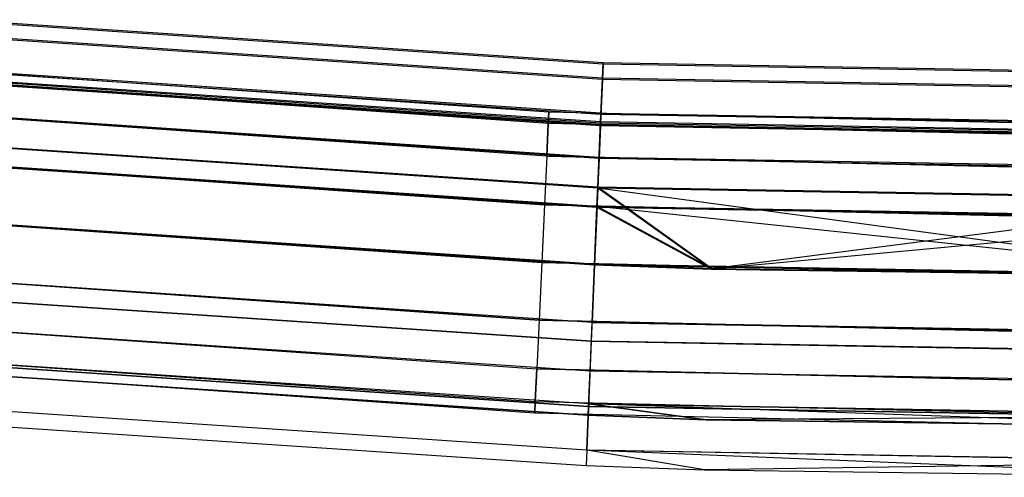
# Model space of a CAD drawing. Extents: x -135 to 135, y -135 to 135.
# Tile 22 of 207: x -11.37 to -1.56, y -135.5 to -130.94. Entities that reach past the tile are written whole.
import ezdxf

# ---------------------------------------------------------------- set-up
doc = ezdxf.new("R2010")
doc.units = 0
doc.header["$LTSCALE"] = 25.4
doc.layers.get('0').update_dxf_attribs({"linetype": 'CONTINUOUS'})

# ---------------------------------------------------------------- blocks, each defined once
blk = doc.blocks.new('SANTANA_BIURKO_A_PM_STL')
at = {"color": 0}
for p, q in [((-5.5548, -131.3826, 344.4156), (-11.9947, -130.9518, 344.4156)), ((-5.5548, -131.3826, 344.4156), (-11.9947, -130.9518, 344.4156)), ((-5.5542, -131.3694, 147.4156), (-11.9935, -130.9386, 147.4156)), ((-5.5542, -131.3694, 147.4156), (-11.9935, -130.9386, 147.4156)), ((-5.5612, -131.5347, 345.181), (-12.0086, -131.1034, 345.181)), ((-5.5612, -131.5347, 345.181), (-12.0086, -131.1034, 345.181)), ((-5.5612, -131.5347, 343.6503), (-12.0086, -131.1034, 343.6503)), ((-5.5612, -131.5347, 343.6503), (-12.0086, -131.1034, 343.6503)), ((-5.5607, -131.522, 148.1835), (-12.0075, -131.0907, 148.1835)), ((-5.5607, -131.522, 148.1835), (-12.0075, -131.0907, 148.1835)), ((-5.5607, -131.522, 146.6477), (-12.0075, -131.0907, 146.6477)), ((-5.5607, -131.522, 146.6477), (-12.0075, -131.0907, 146.6477)), ((-5.5548, -131.3826, 344.4156), (-5.5612, -131.5347, 345.181)), ((-5.5612, -131.5347, 343.6503), (-5.5548, -131.3826, 344.4156)), ((-5.5548, -131.3826, 344.4156), (-5.5612, -131.5347, 345.181)), ((-5.5612, -131.5347, 343.6503), (-5.5548, -131.3826, 344.4156)), ((-5.5542, -131.3694, 147.4156), (-5.5607, -131.522, 148.1835)), ((-5.5607, -131.522, 146.6477), (-5.5542, -131.3694, 147.4156)), ((-5.5542, -131.3694, 147.4156), (-5.5607, -131.522, 148.1835)), ((-5.5607, -131.522, 146.6477), (-5.5542, -131.3694, 147.4156)), ((0.8985, -131.4969, 344.4156), (-5.5548, -131.3826, 344.4156)), ((0.8985, -131.4969, 344.4156), (-5.5548, -131.3826, 344.4156)), ((0.8984, -131.4837, 147.4156), (-5.5542, -131.3694, 147.4156)), ((0.8984, -131.4837, 147.4156), (-5.5542, -131.3694, 147.4156)), ((-6.0962, -131.8591, 344.4156), (-12.1794, -131.4369, 344.4156)), ((-6.0962, -131.8591, 344.4156), (-12.1794, -131.4369, 344.4156)), ((-6.0962, -131.8591, 147.4156), (-12.1794, -131.4369, 147.4156)), ((-6.0962, -131.8591, 147.4156), (-12.1794, -131.4369, 147.4156)), ((-5.5759, -131.8822, 344.4156), (-12.0404, -131.4497, 344.4156)), ((-5.5759, -131.8822, 344.4156), (-12.0404, -131.4497, 344.4156)), ((-5.5754, -131.8689, 147.4156), (-12.0391, -131.4365, 147.4156)), ((-5.5754, -131.8689, 147.4156), (-12.0391, -131.4365, 147.4156)), ((-6.1015, -131.9732, 343.8416), (-12.19, -131.5506, 343.8416)), ((-6.1015, -131.9732, 343.8416), (-12.19, -131.5506, 343.8416)), ((-6.1015, -131.9732, 344.9897), (-12.19, -131.5506, 344.9897)), ((-6.1015, -131.9732, 344.9897), (-12.19, -131.5506, 344.9897)), ((-6.1015, -131.9732, 146.8416), (-12.19, -131.5506, 146.8416)), ((-6.1015, -131.9732, 146.8416), (-12.19, -131.5506, 146.8416)), ((-6.1015, -131.9732, 147.9897), (-12.19, -131.5506, 147.9897)), ((-6.1015, -131.9732, 147.9897), (-12.19, -131.5506, 147.9897)), ((-5.5807, -131.9963, 344.9897), (-12.0508, -131.5634, 344.9897)), ((-5.5807, -131.9963, 344.9897), (-12.0508, -131.5634, 344.9897)), ((-5.5807, -131.9963, 343.8416), (-12.0508, -131.5634, 343.8416)), ((-5.5807, -131.9963, 343.8416), (-12.0508, -131.5634, 343.8416)), ((-12.0496, -131.5507, 146.8391), (-5.5802, -131.9835, 146.8391)), ((-5.5802, -131.9835, 147.9922), (-12.0496, -131.5507, 147.9922)), ((-5.5802, -131.9835, 147.9922), (-12.0496, -131.5507, 147.9922)), ((-12.0496, -131.5507, 146.8391), (-5.5802, -131.9835, 146.8391)), ((-5.5795, -131.9679, 345.8299), (-12.0482, -131.5352, 345.8299)), ((-5.5795, -131.9679, 345.8299), (-12.0482, -131.5352, 345.8299)), ((-5.5795, -131.9679, 343.0014), (-12.0482, -131.5352, 343.0014)), ((-5.5795, -131.9679, 343.0014), (-12.0482, -131.5352, 343.0014)), ((-5.5791, -131.9566, 148.8345), (-12.0472, -131.5239, 148.8345)), ((-5.5791, -131.9566, 148.8345), (-12.0472, -131.5239, 148.8345)), ((-5.5791, -131.9566, 145.9967), (-12.0472, -131.5239, 145.9967)), ((-5.5791, -131.9566, 145.9967), (-12.0472, -131.5239, 145.9967)), ((-5.5612, -131.5347, 345.181), (-5.5795, -131.9679, 345.8299)), ((-5.5795, -131.9679, 343.0014), (-5.5612, -131.5347, 343.6503)), ((-5.5612, -131.5347, 345.181), (-5.5795, -131.9679, 345.8299)), ((-5.5795, -131.9679, 343.0014), (-5.5612, -131.5347, 343.6503)), ((-5.5607, -131.522, 148.1835), (-5.5791, -131.9566, 148.8345)), ((-5.5791, -131.9566, 145.9967), (-5.5607, -131.522, 146.6477)), ((-5.5607, -131.522, 148.1835), (-5.5791, -131.9566, 148.8345)), ((-5.5791, -131.9566, 145.9967), (-5.5607, -131.522, 146.6477)), ((0.8996, -131.6492, 345.181), (-5.5612, -131.5347, 345.181)), ((0.8996, -131.6492, 345.181), (-5.5612, -131.5347, 345.181)), ((0.8996, -131.6492, 343.6503), (-5.5612, -131.5347, 343.6503)), ((0.8996, -131.6492, 343.6503), (-5.5612, -131.5347, 343.6503)), ((0.8995, -131.6364, 148.1835), (-5.5607, -131.522, 148.1835)), ((0.8995, -131.6364, 148.1835), (-5.5607, -131.522, 148.1835)), ((0.8995, -131.6364, 146.6477), (-5.5607, -131.522, 146.6477)), ((0.8995, -131.6364, 146.6477), (-5.5607, -131.522, 146.6477)), ((-6.1165, -132.298, 343.355), (-12.22, -131.8744, 343.355)), ((-6.1165, -132.298, 343.355), (-12.22, -131.8744, 343.355)), ((-6.1165, -132.298, 345.4763), (-12.22, -131.8744, 345.4763)), ((-6.1165, -132.298, 345.4763), (-12.22, -131.8744, 345.4763)), ((-6.1165, -132.298, 146.355), (-12.22, -131.8744, 146.355)), ((-6.1165, -132.298, 146.355), (-12.22, -131.8744, 146.355)), ((-6.1165, -132.298, 148.4763), (-12.22, -131.8744, 148.4763)), ((-6.1165, -132.298, 148.4763), (-12.22, -131.8744, 148.4763)), ((-6.0962, -131.8591, 344.4156), (-6.1015, -131.9732, 344.9897)), ((-6.1015, -131.9732, 343.8416), (-6.0962, -131.8591, 344.4156)), ((-6.1015, -131.9732, 343.8416), (-6.0962, -131.8591, 344.4156)), ((-6.0962, -131.8591, 344.4156), (-6.1015, -131.9732, 344.9897)), ((-6.0962, -131.8591, 147.4156), (-6.1015, -131.9732, 147.9897)), ((-6.1015, -131.9732, 146.8416), (-6.0962, -131.8591, 147.4156)), ((-6.1015, -131.9732, 146.8416), (-6.0962, -131.8591, 147.4156)), ((-6.0962, -131.8591, 147.4156), (-6.1015, -131.9732, 147.9897)), ((0, -132, 344.4156), (-6.0962, -131.8591, 344.4156)), ((0, -132, 344.4156), (-6.0962, -131.8591, 344.4156)), ((0, -132, 147.4156), (-6.0962, -131.8591, 147.4156)), ((0, -132, 147.4156), (-6.0962, -131.8591, 147.4156)), ((-5.5802, -131.9835, 147.9922), (-5.5754, -131.8689, 147.4156)), ((-5.5754, -131.8689, 147.4156), (-5.5802, -131.9835, 146.8391)), ((-5.5802, -131.9835, 147.9922), (-5.5754, -131.8689, 147.4156)), ((-5.5754, -131.8689, 147.4156), (-5.5802, -131.9835, 146.8391)), ((-5.5754, -131.8689, 147.4156), (0.9019, -131.9837, 147.4156)), ((-5.5754, -131.8689, 147.4156), (0.9019, -131.9837, 147.4156)), ((-5.5945, -132.3211, 345.4763), (-12.0804, -131.8872, 345.4763)), ((-5.5945, -132.3211, 343.355), (-12.0804, -131.8872, 343.355)), ((-5.5945, -132.3211, 345.4763), (-12.0804, -131.8872, 345.4763)), ((-5.5945, -132.3211, 343.355), (-12.0804, -131.8872, 343.355)), ((-5.594, -132.3098, 148.481), (-12.0794, -131.876, 148.481)), ((-5.594, -132.3098, 148.481), (-12.0794, -131.876, 148.481)), ((-5.594, -132.3098, 146.3503), (-12.0794, -131.876, 146.3503)), ((-5.594, -132.3098, 146.3503), (-12.0794, -131.876, 146.3503)), ((-6.1165, -132.298, 343.355), (-6.1015, -131.9732, 343.8416)), ((-6.1165, -132.298, 343.355), (-6.1015, -131.9732, 343.8416)), ((-6.1015, -131.9732, 344.9897), (-6.1165, -132.298, 345.4763)), ((-6.1015, -131.9732, 344.9897), (-6.1165, -132.298, 345.4763)), ((-6.1165, -132.298, 146.355), (-6.1015, -131.9732, 146.8416)), ((-6.1165, -132.298, 146.355), (-6.1015, -131.9732, 146.8416)), ((-6.1015, -131.9732, 147.9897), (-6.1165, -132.298, 148.4763)), ((-6.1015, -131.9732, 147.9897), (-6.1165, -132.298, 148.4763)), ((0, -132.1142, 343.8416), (-6.1015, -131.9732, 343.8416)), ((0, -132.1142, 344.9897), (-6.1015, -131.9732, 344.9897)), ((0, -132.1142, 343.8416), (-6.1015, -131.9732, 343.8416)), ((0, -132.1142, 344.9897), (-6.1015, -131.9732, 344.9897)), ((0, -132.1142, 146.8416), (-6.1015, -131.9732, 146.8416)), ((0, -132.1142, 147.9897), (-6.1015, -131.9732, 147.9897)), ((0, -132.1142, 146.8416), (-6.1015, -131.9732, 146.8416)), ((0, -132.1142, 147.9897), (-6.1015, -131.9732, 147.9897)), ((-5.5795, -131.9679, 345.8299), (-5.607, -132.6162, 346.2634)), ((-5.607, -132.6162, 342.5679), (-5.5795, -131.9679, 343.0014)), ((-5.5795, -131.9679, 345.8299), (-5.607, -132.6162, 346.2634)), ((-5.607, -132.6162, 342.5679), (-5.5795, -131.9679, 343.0014)), ((-5.5791, -131.9566, 148.8345), (-5.6066, -132.607, 149.2695)), ((-5.6066, -132.607, 145.5618), (-5.5791, -131.9566, 145.9967)), ((-5.5791, -131.9566, 148.8345), (-5.6066, -132.607, 149.2695)), ((-5.6066, -132.607, 145.5618), (-5.5791, -131.9566, 145.9967)), ((-5.5759, -131.8822, 344.4156), (-5.5807, -131.9963, 344.9897)), ((-5.5807, -131.9963, 343.8416), (-5.5759, -131.8822, 344.4156)), ((-5.5759, -131.8822, 344.4156), (-5.5807, -131.9963, 344.9897)), ((-5.5807, -131.9963, 343.8416), (-5.5759, -131.8822, 344.4156)), ((0.9025, -132.0827, 345.8299), (-5.5795, -131.9679, 345.8299)), ((0.9025, -132.0827, 345.8299), (-5.5795, -131.9679, 345.8299)), ((0.9025, -132.0827, 343.0014), (-5.5795, -131.9679, 343.0014)), ((0.9025, -132.0827, 343.0014), (-5.5795, -131.9679, 343.0014)), ((0.9025, -132.0714, 148.8345), (-5.5791, -131.9566, 148.8345)), ((0.9025, -132.0714, 148.8345), (-5.5791, -131.9566, 148.8345)), ((0.9025, -132.0714, 145.9967), (-5.5791, -131.9566, 145.9967)), ((0.9025, -132.0714, 145.9967), (-5.5791, -131.9566, 145.9967)), ((0.9019, -131.9969, 344.4156), (-5.5759, -131.8822, 344.4156)), ((0.9019, -131.9969, 344.4156), (-5.5759, -131.8822, 344.4156)), ((-5.5807, -131.9963, 344.9897), (-5.5945, -132.3211, 345.4763)), ((-5.5807, -131.9963, 344.9897), (-5.5945, -132.3211, 345.4763)), ((-5.5945, -132.3211, 343.355), (-5.5807, -131.9963, 343.8416)), ((-5.5945, -132.3211, 343.355), (-5.5807, -131.9963, 343.8416)), ((-5.594, -132.3098, 148.481), (-5.5802, -131.9835, 147.9922)), ((-5.594, -132.3098, 148.481), (-5.5802, -131.9835, 147.9922)), ((-5.594, -132.3098, 146.3503), (-5.5802, -131.9835, 146.8391)), ((-5.594, -132.3098, 146.3503), (-5.5802, -131.9835, 146.8391)), ((0.9027, -132.1111, 344.9897), (-5.5807, -131.9963, 344.9897)), ((0.9027, -132.1111, 344.9897), (-5.5807, -131.9963, 344.9897)), ((0.9027, -132.1111, 343.8416), (-5.5807, -131.9963, 343.8416)), ((0.9027, -132.1111, 343.8416), (-5.5807, -131.9963, 343.8416)), ((-5.5802, -131.9835, 147.9922), (0.9026, -132.0983, 147.9922)), ((-5.5802, -131.9835, 147.9922), (0.9026, -132.0983, 147.9922)), ((0.9026, -132.0983, 146.8391), (-5.5802, -131.9835, 146.8391)), ((0.9026, -132.0983, 146.8391), (-5.5802, -131.9835, 146.8391)), ((-5.607, -132.6162, 346.2634), (-12.1074, -132.1813, 346.2634)), ((-5.607, -132.6162, 346.2634), (-12.1074, -132.1813, 346.2634)), ((-5.607, -132.6162, 342.5679), (-12.1074, -132.1813, 342.5679)), ((-5.607, -132.6162, 342.5679), (-12.1074, -132.1813, 342.5679)), ((-5.6066, -132.607, 149.2695), (-12.1065, -132.1722, 149.2695)), ((-5.6066, -132.607, 149.2695), (-12.1065, -132.1722, 149.2695)), ((-5.6066, -132.607, 145.5618), (-12.1065, -132.1722, 145.5618)), ((-5.6066, -132.607, 145.5618), (-12.1065, -132.1722, 145.5618)), ((-12.2649, -132.3589, 343.0298), (-6.139, -132.7841, 343.0298)), ((-12.2649, -132.3589, 343.0298), (-6.139, -132.7841, 343.0298)), ((-6.139, -132.7841, 345.8015), (-12.2649, -132.3589, 345.8015)), ((-6.139, -132.7841, 345.8015), (-12.2649, -132.3589, 345.8015)), ((-12.2649, -132.3589, 146.0298), (-6.139, -132.7841, 146.0298)), ((-12.2649, -132.3589, 146.0298), (-6.139, -132.7841, 146.0298)), ((-6.139, -132.7841, 148.8015), (-12.2649, -132.3589, 148.8015)), ((-6.139, -132.7841, 148.8015), (-12.2649, -132.3589, 148.8015)), ((-5.6146, -132.7982, 146.0237), (-12.124, -132.3627, 146.0237)), ((-5.6146, -132.7982, 148.8076), (-12.124, -132.3627, 148.8076)), ((-5.6146, -132.7982, 148.8076), (-12.124, -132.3627, 148.8076)), ((-5.6146, -132.7982, 146.0237), (-12.124, -132.3627, 146.0237)), ((-6.1165, -132.298, 343.355), (-6.139, -132.7841, 343.0298)), ((-6.1165, -132.298, 343.355), (-6.139, -132.7841, 343.0298)), ((-6.1165, -132.298, 345.4763), (-6.139, -132.7841, 345.8015)), ((-6.1165, -132.298, 345.4763), (-6.139, -132.7841, 345.8015)), ((-6.1165, -132.298, 146.355), (-6.139, -132.7841, 146.0298)), ((-6.1165, -132.298, 146.355), (-6.139, -132.7841, 146.0298)), ((-6.1165, -132.298, 148.4763), (-6.139, -132.7841, 148.8015)), ((-6.1165, -132.298, 148.4763), (-6.139, -132.7841, 148.8015)), ((-6.1165, -132.298, 343.355), (0, -132.4393, 343.355)), ((-6.1165, -132.298, 343.355), (0, -132.4393, 343.355)), ((0, -132.4393, 345.4763), (-6.1165, -132.298, 345.4763)), ((0, -132.4393, 345.4763), (-6.1165, -132.298, 345.4763)), ((-6.1165, -132.298, 146.355), (0, -132.4393, 146.355)), ((-6.1165, -132.298, 146.355), (0, -132.4393, 146.355)), ((0, -132.4393, 148.4763), (-6.1165, -132.298, 148.4763)), ((0, -132.4393, 148.4763), (-6.1165, -132.298, 148.4763)), ((-5.5945, -132.3211, 345.4763), (-5.615, -132.8073, 345.8015)), ((-5.615, -132.8073, 343.0298), (-5.5945, -132.3211, 343.355)), ((-5.615, -132.8073, 343.0298), (-5.5945, -132.3211, 343.355)), ((-5.5945, -132.3211, 345.4763), (-5.615, -132.8073, 345.8015)), ((-5.6146, -132.7982, 148.8076), (-5.594, -132.3098, 148.481)), ((-5.6146, -132.7982, 146.0237), (-5.594, -132.3098, 146.3503)), ((-5.6146, -132.7982, 148.8076), (-5.594, -132.3098, 148.481)), ((-5.6146, -132.7982, 146.0237), (-5.594, -132.3098, 146.3503)), ((0.905, -132.4362, 345.4763), (-5.5945, -132.3211, 345.4763)), ((0.905, -132.4362, 345.4763), (-5.5945, -132.3211, 345.4763)), ((0.905, -132.4362, 343.355), (-5.5945, -132.3211, 343.355)), ((0.905, -132.4362, 343.355), (-5.5945, -132.3211, 343.355)), ((0.9049, -132.4249, 148.481), (-5.594, -132.3098, 148.481)), ((0.9049, -132.4249, 148.481), (-5.594, -132.3098, 148.481)), ((0.9049, -132.4249, 146.3503), (-5.594, -132.3098, 146.3503)), ((0.9049, -132.4249, 146.3503), (-5.594, -132.3098, 146.3503)), ((-5.615, -132.8073, 343.0298), (-12.1248, -132.3718, 343.0298)), ((-5.615, -132.8073, 343.0298), (-12.1248, -132.3718, 343.0298)), ((-12.1248, -132.3718, 345.8015), (-5.615, -132.8073, 345.8015)), ((-12.1248, -132.3718, 345.8015), (-5.615, -132.8073, 345.8015)), ((-5.607, -132.6162, 346.2634), (-5.6393, -133.3808, 346.4156)), ((-5.607, -132.6162, 346.2634), (-5.6393, -133.3808, 346.4156)), ((-5.607, -132.6162, 342.5679), (-5.6393, -133.3808, 342.4156)), ((-5.607, -132.6162, 342.5679), (-5.6393, -133.3808, 342.4156)), ((-5.6066, -132.607, 149.2695), (-5.639, -133.3742, 149.4223)), ((-5.639, -133.3742, 145.409), (-5.6066, -132.607, 145.5618)), ((-5.6066, -132.607, 149.2695), (-5.639, -133.3742, 149.4223)), ((-5.639, -133.3742, 145.409), (-5.6066, -132.607, 145.5618)), ((0.907, -132.7315, 346.2634), (-5.607, -132.6162, 346.2634)), ((0.907, -132.7315, 346.2634), (-5.607, -132.6162, 346.2634)), ((0.907, -132.7315, 342.5679), (-5.607, -132.6162, 342.5679)), ((0.9122, -133.4969, 342.4156), (-5.607, -132.6162, 342.5679)), ((0.907, -132.7315, 342.5679), (-5.607, -132.6162, 342.5679)), ((0.9122, -133.4969, 342.4156), (-5.607, -132.6162, 342.5679)), ((-4.4751, -133.425, 342.4156), (-5.607, -132.6162, 342.5679)), ((-4.4751, -133.425, 342.4156), (-5.607, -132.6162, 342.5679)), ((-4.4749, -133.4184, 149.4223), (-5.6066, -132.607, 149.2695)), ((-4.4749, -133.4184, 149.4223), (-5.6066, -132.607, 149.2695)), ((0.9069, -132.7224, 149.2695), (-5.6066, -132.607, 149.2695)), ((0.9069, -132.7224, 149.2695), (-5.6066, -132.607, 149.2695)), ((0.9069, -132.7224, 145.5618), (-5.6066, -132.607, 145.5618)), ((0.9069, -132.7224, 145.5618), (-5.6066, -132.607, 145.5618)), ((-4.4749, -133.4184, 149.4223), (0.9069, -132.7224, 149.2695)), ((-4.4749, -133.4184, 149.4223), (0.9069, -132.7224, 149.2695)), ((-6.139, -132.7841, 343.0298), (-6.1655, -133.3576, 342.9156)), ((-6.139, -132.7841, 343.0298), (-6.1655, -133.3576, 342.9156)), ((-6.139, -132.7841, 345.8015), (-6.1655, -133.3576, 345.9156)), ((-6.139, -132.7841, 345.8015), (-6.1655, -133.3576, 345.9156)), ((-6.139, -132.7841, 146.0298), (-6.1655, -133.3576, 145.9156)), ((-6.139, -132.7841, 146.0298), (-6.1655, -133.3576, 145.9156)), ((-6.139, -132.7841, 148.8015), (-6.1655, -133.3576, 148.9156)), ((-6.139, -132.7841, 148.8015), (-6.1655, -133.3576, 148.9156)), ((-6.139, -132.7841, 343.0298), (0, -132.926, 343.0298)), ((-6.139, -132.7841, 343.0298), (0, -132.926, 343.0298)), ((0, -132.926, 345.8015), (-6.139, -132.7841, 345.8015)), ((0, -132.926, 345.8015), (-6.139, -132.7841, 345.8015)), ((-6.139, -132.7841, 146.0298), (0, -132.926, 146.0298)), ((-6.139, -132.7841, 146.0298), (0, -132.926, 146.0298)), ((0, -132.926, 148.8015), (-6.139, -132.7841, 148.8015)), ((0, -132.926, 148.8015), (-6.139, -132.7841, 148.8015)), ((-5.6393, -133.3808, 342.9156), (-5.615, -132.8073, 343.0298)), ((-5.6393, -133.3808, 345.9156), (-5.615, -132.8073, 345.8015)), ((-5.6393, -133.3808, 345.9156), (-5.615, -132.8073, 345.8015)), ((-5.6393, -133.3808, 342.9156), (-5.615, -132.8073, 343.0298)), ((-5.639, -133.3742, 145.909), (-5.6146, -132.7982, 146.0237)), ((-5.639, -133.3742, 145.909), (-5.6146, -132.7982, 146.0237)), ((-5.6146, -132.7982, 148.8076), (-5.639, -133.3742, 148.9223)), ((-5.6146, -132.7982, 148.8076), (-5.639, -133.3742, 148.9223)), ((0.9083, -132.9229, 345.8015), (-5.615, -132.8073, 345.8015)), ((-5.615, -132.8073, 343.0298), (0.9083, -132.9229, 343.0298)), ((0.9083, -132.9229, 345.8015), (-5.615, -132.8073, 345.8015)), ((-5.615, -132.8073, 343.0298), (0.9083, -132.9229, 343.0298)), ((-5.615, -132.8073, 343.0298), (-4.4751, -133.425, 342.9156)), ((-5.615, -132.8073, 343.0298), (-4.4751, -133.425, 342.9156)), ((0.9082, -132.9137, 148.8076), (-5.6146, -132.7982, 148.8076)), ((0.9082, -132.9137, 146.0237), (-5.6146, -132.7982, 146.0237)), ((0.9082, -132.9137, 146.0237), (-5.6146, -132.7982, 146.0237)), ((0.9122, -133.4902, 148.9223), (-5.6146, -132.7982, 148.8076)), ((0.9082, -132.9137, 148.8076), (-5.6146, -132.7982, 148.8076)), ((0.9122, -133.4902, 148.9223), (-5.6146, -132.7982, 148.8076)), ((-4.4749, -133.4184, 148.9223), (-5.6146, -132.7982, 148.8076)), ((-4.4749, -133.4184, 148.9223), (-5.6146, -132.7982, 148.8076)), ((-12.3178, -132.9305, 342.9156), (-6.1655, -133.3576, 342.9156)), ((-12.3178, -132.9305, 342.9156), (-6.1655, -133.3576, 342.9156)), ((-6.1655, -133.3576, 345.9156), (-12.3178, -132.9305, 345.9156)), ((-6.1655, -133.3576, 345.9156), (-12.3178, -132.9305, 345.9156)), ((-12.3178, -132.9305, 145.9156), (-6.1655, -133.3576, 145.9156)), ((-12.3178, -132.9305, 145.9156), (-6.1655, -133.3576, 145.9156)), ((-6.1655, -133.3576, 148.9156), (-12.3178, -132.9305, 148.9156)), ((-6.1655, -133.3576, 148.9156), (-12.3178, -132.9305, 148.9156)), ((-12.1772, -132.9435, 342.9156), (-5.6393, -133.3808, 342.9156)), ((-5.6393, -133.3808, 345.9156), (-12.1772, -132.9435, 345.9156)), ((-5.6393, -133.3808, 345.9156), (-12.1772, -132.9435, 345.9156)), ((-12.1772, -132.9435, 342.9156), (-5.6393, -133.3808, 342.9156)), ((-12.1772, -132.9435, 342.4156), (-5.6393, -133.3808, 342.4156)), ((-5.6393, -133.3808, 346.4156), (-12.1772, -132.9435, 346.4156)), ((-5.6393, -133.3808, 346.4156), (-12.1772, -132.9435, 346.4156)), ((-12.1772, -132.9435, 342.4156), (-5.6393, -133.3808, 342.4156)), ((-12.1766, -132.9369, 149.4223), (-5.639, -133.3742, 149.4223)), ((-5.639, -133.3742, 145.409), (-12.1766, -132.9369, 145.409)), ((-5.639, -133.3742, 145.409), (-12.1766, -132.9369, 145.409)), ((-12.1766, -132.9369, 149.4223), (-5.639, -133.3742, 149.4223)), ((-12.1766, -132.9369, 148.9223), (-5.639, -133.3742, 148.9223)), ((-5.639, -133.3742, 145.909), (-12.1766, -132.9369, 145.909)), ((-5.639, -133.3742, 145.909), (-12.1766, -132.9369, 145.909)), ((-12.1766, -132.9369, 148.9223), (-5.639, -133.3742, 148.9223)), ((0.9083, -132.9229, 343.0298), (-4.4751, -133.425, 342.9156)), ((0.9083, -132.9229, 343.0298), (-4.4751, -133.425, 342.9156)), ((-6.1655, -133.3576, 342.9156), (-6.192, -133.931, 343.0298)), ((-6.1655, -133.3576, 342.9156), (-6.192, -133.931, 343.0298)), ((-6.1655, -133.3576, 345.9156), (-6.192, -133.931, 345.8015)), ((-6.1655, -133.3576, 345.9156), (-6.192, -133.931, 345.8015)), ((-6.1655, -133.3576, 145.9156), (-6.192, -133.931, 146.0298)), ((-6.1655, -133.3576, 145.9156), (-6.192, -133.931, 146.0298)), ((-6.1655, -133.3576, 148.9156), (-6.192, -133.931, 148.8015)), ((-6.1655, -133.3576, 148.9156), (-6.192, -133.931, 148.8015)), ((-6.1655, -133.3576, 342.9156), (0, -133.5, 342.9156)), ((-6.1655, -133.3576, 342.9156), (0, -133.5, 342.9156)), ((0, -133.5, 345.9156), (-6.1655, -133.3576, 345.9156)), ((0, -133.5, 345.9156), (-6.1655, -133.3576, 345.9156)), ((-6.1655, -133.3576, 145.9156), (0, -133.5, 145.9156)), ((-6.1655, -133.3576, 145.9156), (0, -133.5, 145.9156)), ((0, -133.5, 148.9156), (-6.1655, -133.3576, 148.9156)), ((0, -133.5, 148.9156), (-6.1655, -133.3576, 148.9156)), ((-5.6393, -133.3808, 346.4156), (-5.6716, -134.1455, 346.2634)), ((-5.6393, -133.3808, 346.4156), (-5.6716, -134.1455, 346.2634)), ((-5.6714, -134.1414, 145.5618), (-5.639, -133.3742, 145.409)), ((-5.6714, -134.1414, 145.5618), (-5.639, -133.3742, 145.409)), ((-5.6635, -133.9544, 345.8015), (-5.6393, -133.3808, 345.9156)), ((-5.6635, -133.9544, 345.8015), (-5.6393, -133.3808, 345.9156)), ((-5.639, -133.3742, 145.909), (-5.6634, -133.9503, 146.0237)), ((-5.639, -133.3742, 145.909), (-5.6634, -133.9503, 146.0237)), ((-5.6393, -133.3808, 345.9156), (0.9122, -133.4969, 345.9156)), ((-5.6393, -133.3808, 345.9156), (0.9122, -133.4969, 345.9156)), ((-5.6393, -133.3808, 342.9156), (-4.4751, -133.425, 342.9156)), ((-5.6393, -133.3808, 342.9156), (-4.4751, -133.425, 342.9156)), ((-5.6393, -133.3808, 342.9156), (-5.6393, -133.3808, 342.4156)), ((-5.6393, -133.3808, 342.4156), (-4.4751, -133.425, 342.4156)), ((-5.6393, -133.3808, 342.9156), (-5.6393, -133.3808, 342.4156)), ((0.9122, -133.4969, 346.4156), (-5.6393, -133.3808, 346.4156)), ((0.9122, -133.4969, 346.4156), (-5.6393, -133.3808, 346.4156)), ((-5.6393, -133.3808, 342.4156), (-4.4751, -133.425, 342.4156)), ((-5.639, -133.3742, 149.4223), (-4.4749, -133.4184, 149.4223)), ((0.9122, -133.4902, 145.409), (-5.639, -133.3742, 145.409)), ((0.9122, -133.4902, 145.409), (-5.639, -133.3742, 145.409)), ((-5.639, -133.3742, 149.4223), (-4.4749, -133.4184, 149.4223)), ((-5.639, -133.3742, 149.4223), (-5.639, -133.3742, 148.9223)), ((-5.639, -133.3742, 148.9223), (-4.4749, -133.4184, 148.9223)), ((-5.639, -133.3742, 149.4223), (-5.639, -133.3742, 148.9223)), ((-5.639, -133.3742, 145.909), (0.9122, -133.4902, 145.909)), ((-5.639, -133.3742, 148.9223), (-4.4749, -133.4184, 148.9223)), ((-5.639, -133.3742, 145.909), (0.9122, -133.4902, 145.909)), ((-4.4751, -133.425, 342.9156), (0.9122, -133.4969, 342.9156)), ((-4.4751, -133.425, 342.9156), (0.9122, -133.4969, 342.9156)), ((-4.4751, -133.425, 342.9156), (-4.4751, -133.425, 342.4156)), ((-4.4751, -133.425, 342.4156), (0.9122, -133.4969, 342.4156)), ((-4.4751, -133.425, 342.9156), (-4.4751, -133.425, 342.4156)), ((-4.4751, -133.425, 342.4156), (0.9122, -133.4969, 342.4156)), ((-4.4749, -133.4184, 149.4223), (0.9122, -133.4902, 149.4223)), ((-4.4749, -133.4184, 149.4223), (0.9122, -133.4902, 149.4223)), ((-4.4749, -133.4184, 149.4223), (-4.4749, -133.4184, 148.9223)), ((-4.4749, -133.4184, 148.9223), (0.9122, -133.4902, 148.9223)), ((-4.4749, -133.4184, 149.4223), (-4.4749, -133.4184, 148.9223)), ((-4.4749, -133.4184, 148.9223), (0.9122, -133.4902, 148.9223)), ((-6.192, -133.931, 345.8015), (-12.3708, -133.5021, 345.8015)), ((-12.3708, -133.5021, 343.0298), (-6.192, -133.931, 343.0298)), ((-12.3708, -133.5021, 343.0298), (-6.192, -133.931, 343.0298)), ((-6.192, -133.931, 345.8015), (-12.3708, -133.5021, 345.8015)), ((-6.192, -133.931, 148.8015), (-12.3708, -133.5021, 148.8015)), ((-12.3708, -133.5021, 146.0298), (-6.192, -133.931, 146.0298)), ((-12.3708, -133.5021, 146.0298), (-6.192, -133.931, 146.0298)), ((-6.192, -133.931, 148.8015), (-12.3708, -133.5021, 148.8015)), ((-5.6635, -133.9544, 345.8015), (-12.2295, -133.5151, 345.8015)), ((-5.6635, -133.9544, 345.8015), (-12.2295, -133.5151, 345.8015)), ((-12.2292, -133.511, 146.0237), (-5.6634, -133.9503, 146.0237)), ((-12.2292, -133.511, 146.0237), (-5.6634, -133.9503, 146.0237)), ((-5.6716, -134.1455, 346.2634), (-12.247, -133.7056, 346.2634)), ((-5.6716, -134.1455, 346.2634), (-12.247, -133.7056, 346.2634)), ((-5.6714, -134.1414, 145.5618), (-12.2466, -133.7016, 145.5618)), ((-5.6714, -134.1414, 145.5618), (-12.2466, -133.7016, 145.5618)), ((-6.192, -133.931, 345.8015), (-6.2145, -134.4171, 345.4763)), ((-6.192, -133.931, 343.0298), (-6.2145, -134.4171, 343.355)), ((-6.192, -133.931, 343.0298), (-6.2145, -134.4171, 343.355)), ((-6.192, -133.931, 345.8015), (-6.2145, -134.4171, 345.4763)), ((-6.192, -133.931, 148.8015), (-6.2145, -134.4171, 148.4763)), ((-6.192, -133.931, 146.0298), (-6.2145, -134.4171, 146.355)), ((-6.192, -133.931, 146.0298), (-6.2145, -134.4171, 146.355)), ((-6.192, -133.931, 148.8015), (-6.2145, -134.4171, 148.4763)), ((-6.192, -133.931, 343.0298), (0, -134.074, 343.0298)), ((-6.192, -133.931, 343.0298), (0, -134.074, 343.0298)), ((0, -134.074, 345.8015), (-6.192, -133.931, 345.8015)), ((0, -134.074, 345.8015), (-6.192, -133.931, 345.8015)), ((-6.192, -133.931, 146.0298), (0, -134.074, 146.0298)), ((-6.192, -133.931, 146.0298), (0, -134.074, 146.0298)), ((0, -134.074, 148.8015), (-6.192, -133.931, 148.8015)), ((0, -134.074, 148.8015), (-6.192, -133.931, 148.8015)), ((-12.4157, -133.9866, 345.4763), (-6.2145, -134.4171, 345.4763)), ((-12.4157, -133.9866, 345.4763), (-6.2145, -134.4171, 345.4763)), ((-12.4157, -133.9866, 343.355), (-6.2145, -134.4171, 343.355)), ((-12.4157, -133.9866, 343.355), (-6.2145, -134.4171, 343.355)), ((-12.4157, -133.9866, 148.4763), (-6.2145, -134.4171, 148.4763)), ((-12.4157, -133.9866, 148.4763), (-6.2145, -134.4171, 148.4763)), ((-12.4157, -133.9866, 146.355), (-6.2145, -134.4171, 146.355)), ((-12.4157, -133.9866, 146.355), (-6.2145, -134.4171, 146.355)), ((-5.6841, -134.4406, 345.4763), (-12.2739, -133.9997, 345.4763)), ((-5.6841, -134.4406, 345.4763), (-12.2739, -133.9997, 345.4763)), ((-5.684, -134.4386, 146.3503), (-12.2737, -133.9978, 146.3503)), ((-5.684, -134.4386, 146.3503), (-12.2737, -133.9978, 146.3503)), ((-5.6841, -134.4406, 345.4763), (-5.6635, -133.9544, 345.8015)), ((-5.6841, -134.4406, 345.4763), (-5.6635, -133.9544, 345.8015)), ((-5.684, -134.4386, 146.3503), (-5.6634, -133.9503, 146.0237)), ((-5.684, -134.4386, 146.3503), (-5.6634, -133.9503, 146.0237)), ((-5.6635, -133.9544, 345.8015), (0.9161, -134.0709, 345.8015)), ((-5.6635, -133.9544, 345.8015), (0.9161, -134.0709, 345.8015)), ((0.9161, -134.0668, 146.0237), (-5.6634, -133.9503, 146.0237)), ((0.9161, -134.0668, 146.0237), (-5.6634, -133.9503, 146.0237)), ((-5.6716, -134.1455, 346.2634), (-5.699, -134.7938, 345.8299)), ((-5.6716, -134.1455, 346.2634), (-5.699, -134.7938, 345.8299)), ((-5.6989, -134.7919, 145.9967), (-5.6714, -134.1414, 145.5618)), ((-5.6989, -134.7919, 145.9967), (-5.6714, -134.1414, 145.5618)), ((0.9174, -134.2622, 346.2634), (-5.6716, -134.1455, 346.2634)), ((0.9174, -134.2622, 346.2634), (-5.6716, -134.1455, 346.2634)), ((0.9174, -134.2581, 145.5618), (-5.6714, -134.1414, 145.5618)), ((0.9174, -134.2581, 145.5618), (-5.6714, -134.1414, 145.5618)), ((-12.4457, -134.3104, 344.9897), (-6.2295, -134.7419, 344.9897)), ((-12.4457, -134.3104, 344.9897), (-6.2295, -134.7419, 344.9897)), ((-12.4457, -134.3104, 343.8416), (-6.2295, -134.7419, 343.8416)), ((-12.4457, -134.3104, 343.8416), (-6.2295, -134.7419, 343.8416)), ((-12.4457, -134.3104, 147.9897), (-6.2295, -134.7419, 147.9897)), ((-12.4457, -134.3104, 147.9897), (-6.2295, -134.7419, 147.9897)), ((-12.4457, -134.3104, 146.8416), (-6.2295, -134.7419, 146.8416)), ((-12.4457, -134.3104, 146.8416), (-6.2295, -134.7419, 146.8416)), ((-5.6978, -134.7654, 344.9897), (-12.3036, -134.3235, 344.9897)), ((-5.6978, -134.7654, 344.9897), (-12.3036, -134.3235, 344.9897)), ((-5.6978, -134.7649, 146.8391), (-12.3035, -134.323, 146.8391)), ((-5.6978, -134.7649, 146.8391), (-12.3035, -134.323, 146.8391)), ((-12.4562, -134.4241, 344.4156), (-6.2348, -134.856, 344.4156)), ((-12.4562, -134.4241, 344.4156), (-6.2348, -134.856, 344.4156)), ((-12.4562, -134.4241, 147.4156), (-6.2348, -134.856, 147.4156)), ((-12.4562, -134.4241, 147.4156), (-6.2348, -134.856, 147.4156)), ((-5.699, -134.7938, 345.8299), (-12.3062, -134.3518, 345.8299)), ((-5.699, -134.7938, 345.8299), (-12.3062, -134.3518, 345.8299)), ((-5.6989, -134.7919, 145.9967), (-12.306, -134.3499, 145.9967)), ((-5.6989, -134.7919, 145.9967), (-12.306, -134.3499, 145.9967)), ((-6.2295, -134.7419, 344.9897), (-6.2145, -134.4171, 345.4763)), ((-6.2295, -134.7419, 344.9897), (-6.2145, -134.4171, 345.4763)), ((-6.2145, -134.4171, 343.355), (-6.2295, -134.7419, 343.8416)), ((-6.2145, -134.4171, 343.355), (-6.2295, -134.7419, 343.8416)), ((-6.2295, -134.7419, 147.9897), (-6.2145, -134.4171, 148.4763)), ((-6.2295, -134.7419, 147.9897), (-6.2145, -134.4171, 148.4763)), ((-6.2145, -134.4171, 146.355), (-6.2295, -134.7419, 146.8416)), ((-6.2145, -134.4171, 146.355), (-6.2295, -134.7419, 146.8416)), ((0, -134.5607, 345.4763), (-6.2145, -134.4171, 345.4763)), ((-6.2145, -134.4171, 343.355), (0, -134.5607, 343.355)), ((-6.2145, -134.4171, 343.355), (0, -134.5607, 343.355)), ((0, -134.5607, 345.4763), (-6.2145, -134.4171, 345.4763)), ((0, -134.5607, 148.4763), (-6.2145, -134.4171, 148.4763)), ((-6.2145, -134.4171, 146.355), (0, -134.5607, 146.355)), ((-6.2145, -134.4171, 146.355), (0, -134.5607, 146.355)), ((0, -134.5607, 148.4763), (-6.2145, -134.4171, 148.4763)), ((-5.7026, -134.8795, 344.4156), (-12.314, -134.4372, 344.4156)), ((-12.314, -134.4372, 147.4156), (-5.7026, -134.8795, 147.4156)), ((-12.314, -134.4372, 147.4156), (-5.7026, -134.8795, 147.4156)), ((-5.7026, -134.8795, 344.4156), (-12.314, -134.4372, 344.4156)), ((-5.6978, -134.7649, 146.8391), (-5.684, -134.4386, 146.3503)), ((-5.6978, -134.7649, 146.8391), (-5.684, -134.4386, 146.3503)), ((-5.6978, -134.7654, 344.9897), (-5.6841, -134.4406, 345.4763)), ((-5.6978, -134.7654, 344.9897), (-5.6841, -134.4406, 345.4763)), ((0.9194, -134.5575, 345.4763), (-5.6841, -134.4406, 345.4763)), ((0.9194, -134.5575, 345.4763), (-5.6841, -134.4406, 345.4763)), ((0.9194, -134.5556, 146.3503), (-5.684, -134.4386, 146.3503)), ((0.9194, -134.5556, 146.3503), (-5.684, -134.4386, 146.3503)), ((-5.7173, -135.2264, 146.6477), (-12.3457, -134.783, 146.6477)), ((-5.7173, -135.2264, 146.6477), (-12.3457, -134.783, 146.6477)), ((-5.7173, -135.227, 345.181), (-12.3457, -134.7835, 345.181)), ((-5.7173, -135.227, 345.181), (-12.3457, -134.7835, 345.181)), ((-6.2348, -134.856, 344.4156), (-6.2295, -134.7419, 344.9897)), ((-6.2348, -134.856, 344.4156), (-6.2295, -134.7419, 344.9897)), ((-6.2295, -134.7419, 343.8416), (-6.2348, -134.856, 344.4156)), ((-6.2295, -134.7419, 343.8416), (-6.2348, -134.856, 344.4156)), ((-6.2348, -134.856, 147.4156), (-6.2295, -134.7419, 147.9897)), ((-6.2348, -134.856, 147.4156), (-6.2295, -134.7419, 147.9897)), ((-6.2295, -134.7419, 146.8416), (-6.2348, -134.856, 147.4156)), ((-6.2295, -134.7419, 146.8416), (-6.2348, -134.856, 147.4156)), ((-6.2295, -134.7419, 344.9897), (0, -134.8858, 344.9897)), ((-6.2295, -134.7419, 344.9897), (0, -134.8858, 344.9897)), ((-6.2295, -134.7419, 343.8416), (0, -134.8858, 343.8416)), ((-6.2295, -134.7419, 343.8416), (0, -134.8858, 343.8416)), ((-6.2295, -134.7419, 147.9897), (0, -134.8858, 147.9897)), ((-6.2295, -134.7419, 147.9897), (0, -134.8858, 147.9897)), ((-6.2295, -134.7419, 146.8416), (0, -134.8858, 146.8416)), ((-6.2295, -134.7419, 146.8416), (0, -134.8858, 146.8416)), ((-5.7173, -135.2264, 146.6477), (-5.6989, -134.7919, 145.9967)), ((-5.7173, -135.2264, 146.6477), (-5.6989, -134.7919, 145.9967)), ((-5.699, -134.7938, 345.8299), (-5.7173, -135.227, 345.181)), ((-5.699, -134.7938, 345.8299), (-5.7173, -135.227, 345.181)), ((-5.7026, -134.8795, 147.4156), (-5.6978, -134.7649, 146.8391)), ((-5.7026, -134.8795, 147.4156), (-5.6978, -134.7649, 146.8391)), ((-5.6978, -134.7654, 344.9897), (-5.7026, -134.8795, 344.4156)), ((-5.6978, -134.7654, 344.9897), (-5.7026, -134.8795, 344.4156)), ((0.9219, -134.9111, 345.8299), (-5.699, -134.7938, 345.8299)), ((0.9219, -134.9111, 345.8299), (-5.699, -134.7938, 345.8299)), ((0.9218, -134.9091, 145.9967), (-5.6989, -134.7919, 145.9967)), ((0.9218, -134.9091, 145.9967), (-5.6989, -134.7919, 145.9967)), ((-5.6978, -134.7649, 146.8391), (0.9217, -134.8822, 146.8391)), ((-5.6978, -134.7649, 146.8391), (0.9217, -134.8822, 146.8391)), ((-5.6978, -134.7649, 146.8391), (-4.5254, -134.9241, 147.4156)), ((-5.6978, -134.7649, 146.8391), (-4.5254, -134.9241, 147.4156)), ((0.9217, -134.8827, 344.9897), (-5.6978, -134.7654, 344.9897)), ((0.9225, -134.9969, 344.4156), (-5.6978, -134.7654, 344.9897)), ((0.9217, -134.8827, 344.9897), (-5.6978, -134.7654, 344.9897)), ((0.9225, -134.9969, 344.4156), (-5.6978, -134.7654, 344.9897)), ((-4.5254, -134.9241, 344.4156), (-5.6978, -134.7654, 344.9897)), ((-4.5254, -134.9241, 344.4156), (-5.6978, -134.7654, 344.9897)), ((-6.2348, -134.856, 344.4156), (0, -135, 344.4156)), ((-6.2348, -134.856, 344.4156), (0, -135, 344.4156)), ((-6.2348, -134.856, 147.4156), (0, -135, 147.4156)), ((-6.2348, -134.856, 147.4156), (0, -135, 147.4156)), ((-4.5254, -134.9241, 344.4156), (-5.7026, -134.8795, 344.4156)), ((-5.7026, -134.8795, 147.4156), (-4.5254, -134.9241, 147.4156)), ((-5.7026, -134.8795, 147.4156), (-4.5254, -134.9241, 147.4156)), ((-5.7026, -134.8795, 147.4156), (-5.7026, -134.8795, 344.4156)), ((-4.5254, -134.9241, 344.4156), (-5.7026, -134.8795, 344.4156)), ((-5.7026, -134.8795, 147.4156), (-5.7026, -134.8795, 344.4156)), ((0.9217, -134.8822, 146.8391), (-4.5254, -134.9241, 147.4156)), ((0.9217, -134.8822, 146.8391), (-4.5254, -134.9241, 147.4156)), ((-12.3596, -134.9351, 344.4156), (-5.7238, -135.3791, 344.4156)), ((-12.3596, -134.9351, 344.4156), (-5.7238, -135.3791, 344.4156)), ((-12.3596, -134.9351, 147.4156), (-5.7238, -135.3791, 147.4156)), ((-12.3596, -134.9351, 147.4156), (-5.7238, -135.3791, 147.4156)), ((0.9225, -134.9969, 344.4156), (-4.5254, -134.9241, 344.4156)), ((-4.5254, -134.9241, 147.4156), (0.9225, -134.9969, 147.4156)), ((-4.5254, -134.9241, 147.4156), (0.9225, -134.9969, 147.4156)), ((-4.5254, -134.9241, 147.4156), (-4.5254, -134.9241, 344.4156)), ((0.9225, -134.9969, 344.4156), (-4.5254, -134.9241, 344.4156)), ((-4.5254, -134.9241, 147.4156), (-4.5254, -134.9241, 344.4156)), ((-5.7173, -135.2264, 146.6477), (-5.7238, -135.3791, 147.4156)), ((-5.7173, -135.2264, 146.6477), (-5.7238, -135.3791, 147.4156)), ((-5.7173, -135.227, 345.181), (-5.7238, -135.3791, 344.4156)), ((-5.7173, -135.227, 345.181), (-5.7238, -135.3791, 344.4156)), ((0.9248, -135.3441, 146.6477), (-5.7173, -135.2264, 146.6477)), ((0.9259, -135.4968, 147.4156), (-5.7173, -135.2264, 146.6477)), ((0.9248, -135.3441, 146.6477), (-5.7173, -135.2264, 146.6477)), ((0.9259, -135.4968, 147.4156), (-5.7173, -135.2264, 146.6477)), ((-4.5422, -135.4239, 147.4156), (-5.7173, -135.2264, 146.6477)), ((-4.5422, -135.4239, 147.4156), (-5.7173, -135.2264, 146.6477)), ((-4.5422, -135.4239, 344.4156), (-5.7173, -135.227, 345.181)), ((-4.5422, -135.4239, 344.4156), (-5.7173, -135.227, 345.181)), ((0.9248, -135.3446, 345.181), (-5.7173, -135.227, 345.181)), ((0.9248, -135.3446, 345.181), (-5.7173, -135.227, 345.181)), ((-5.7238, -135.3791, 344.4156), (-4.5422, -135.4239, 344.4156)), ((-5.7238, -135.3791, 344.4156), (-4.5422, -135.4239, 344.4156)), ((-5.7238, -135.3791, 344.4156), (-5.7238, -135.3791, 147.4156)), ((-5.7238, -135.3791, 147.4156), (-4.5422, -135.4239, 147.4156)), ((-5.7238, -135.3791, 344.4156), (-5.7238, -135.3791, 147.4156)), ((-5.7238, -135.3791, 147.4156), (-4.5422, -135.4239, 147.4156)), ((0.9248, -135.3446, 345.181), (-4.5422, -135.4239, 344.4156)), ((0.9248, -135.3446, 345.181), (-4.5422, -135.4239, 344.4156)), ((-4.5422, -135.4239, 344.4156), (0.9259, -135.4968, 344.4156)), ((-4.5422, -135.4239, 344.4156), (0.9259, -135.4968, 344.4156)), ((-4.5422, -135.4239, 344.4156), (-4.5422, -135.4239, 147.4156)), ((-4.5422, -135.4239, 147.4156), (0.9259, -135.4968, 147.4156)), ((-4.5422, -135.4239, 344.4156), (-4.5422, -135.4239, 147.4156)), ((-4.5422, -135.4239, 147.4156), (0.9259, -135.4968, 147.4156))]:
    blk.add_line(p, q, dxfattribs=at)

msp = doc.modelspace()

# ---------------------------------------------------------------- block references
at = {"color": 253}
msp.add_blockref('SANTANA_BIURKO_A_PM_STL', (0, 0), dxfattribs=at)

doc.saveas('drawing.dxf')
